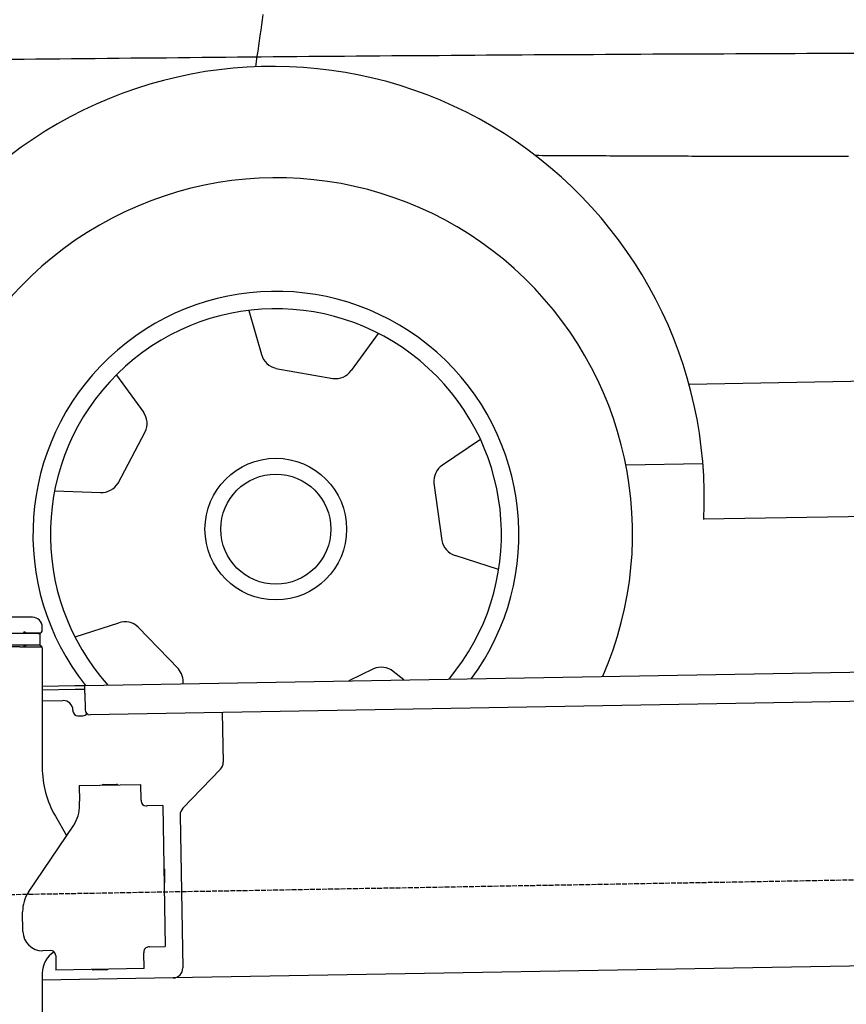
# Model space of a CAD drawing. Extents: x 1073 to 6773, y 5741 to 12416.
# Tile 50 of 55: x 4585 to 5429, y 10208 to 11212. Entities that reach past the tile are written whole.
import ezdxf

# ---------------------------------------------------------------- set-up
doc = ezdxf.new("R2010")
doc.units = 0
doc.linetypes.add('GEN3', pattern=[6.25, 5, -1.25])
doc.layers.get('0').update_dxf_attribs({"linetype": 'CONTINUOUS'})
doc.layers.add('3', color=6, linetype='GEN3')
doc.layers.add('CAR', color=10, linetype='CONTINUOUS')

msp = doc.modelspace()

# ---------------------------------------------------------------- linework, layer by layer
for p, q in [((4597.6, 10602.5), (4557.6, 10602.5)), ((4607.6, 10589.5), (4607.6, 10592.5)), ((4603.4, 10586), (4567.7, 10586)), ((4592.2, 10586.5), (4604.6, 10586.5)), ((4603.4, 10586), (4605.6, 10586)), ((4605.6, 10574), (4605.6, 10586)), ((4603.4, 10574), (4567.7, 10574)), ((4584.6, 10572.5), (4572.6, 10572.5)), ((4584.6, 10572.5), (4606.6, 10572.5)), ((4605.6, 10574), (4603.4, 10574)), ((4607.6, 10571.5), (4607.6, 10449.5)), ((4651, 10533), (6015.8, 10556.8)), ((4607.6, 10532.3), (4641, 10532.8)), ((4641, 10532.8), (4651, 10533)), ((4651.2, 10525), (4651, 10533)), ((4641.1, 10528.8), (4607.6, 10528.3)), ((4651.1, 10529), (4641.1, 10528.8)), ((4651.2, 10525), (4651.5, 10508)), ((6011.4, 10526.8), (4656.6, 10503.1)), ((4607.6, 10517.2), (4628.8, 10517.6)), ((4639, 10507.8), (4639, 10506.8)), ((4644.1, 10501.9), (4649.1, 10502)), ((4791.5, 10505.5), (4792.4, 10454.6)), ((4789.6, 10447.5), (4751.2, 10407.7)), ((4645.3, 10430.9), (4708.3, 10432)), ((4645.3, 10430.9), (4645.6, 10414.9)), ((4669.8, 10431.8), (4683.8, 10432.1)), ((4708.6, 10416), (4708.3, 10432)), ((4645.7, 10410.7), (4645.6, 10414.9)), ((4708.6, 10416), (4708.6, 10415)), ((4730.7, 10410.4), (4714.7, 10410.1)), ((4730.7, 10410.4), (4733.2, 10266.4)), ((4713.7, 10410.1), (4714.7, 10410.1)), ((4748.4, 10400.5), (4751.1, 10244.7)), ((4593.6, 10322.1), (4639.7, 10390.5)), ((4621, 10399.5), (4632.4, 10379.7)), ((4732.3, 10345.4), (4732.6, 10331.4)), ((4587.9, 10281.9), (4587.6, 10301.9)), ((4616.3, 10262.4), (4608.3, 10262.2)), ((4711.3, 10261), (4711.3, 10260)), ((4711.6, 10244), (4711.3, 10260)), ((4717.2, 10266.1), (4716.2, 10266.1)), ((4717.2, 10266.1), (4733.2, 10266.4)), ((6241, 10260.7), (4741.3, 10234.5)), ((4621.4, 10257.5), (4621.6, 10242.5)), ((4711.6, 10244), (4621.6, 10242.5)), ((4673.6, 10242.9), (4659.6, 10242.6)), ((4607.6, 10239.5), (4607.6, 8629.1)), ((4741.3, 10234.5), (4607.6, 10232.2))]:
    msp.add_line(p, q)
msp.add_polyline3d([(4621.4, 10257.5, 0), (4621.4, 10257.5, 0), (4621.4, 10257.5, 0), (4621.4, 10257.5, 0), (4621.4, 10257.5, 0), (4621.4, 10257.5, 0), (4621.4, 10257.5, 0), (4621.4, 10257.5, 0), (4621.4, 10257.5, 0), (4621.4, 10257.5, 0), (4621.4, 10257.5, 0), (4621.4, 10257.5, 0), (4621.4, 10257.5, 0), (4621.4, 10257.6, 0), (4621.4, 10257.6, 0), (4621.4, 10257.6, 0), (4621.4, 10257.6, 0), (4621.4, 10257.6, 0), (4621.4, 10257.6, 0), (4621.4, 10257.6, 0), (4621.4, 10257.6, 0), (4621.4, 10257.6, 0), (4621.4, 10257.6, 0), (4621.4, 10257.6, 0), (4621.4, 10257.6, 0), (4621.4, 10257.6, 0), (4621.3, 10257.7, 0), (4621.3, 10257.7, 0), (4621.3, 10257.7, 0), (4621.3, 10257.7, 0), (4621.3, 10257.7, 0), (4621.3, 10257.7, 0), (4621.3, 10257.7, 0), (4621.3, 10257.7, 0), (4621.3, 10257.7, 0), (4621.3, 10257.7, 0), (4621.3, 10257.7, 0), (4621.3, 10257.7, 0), (4621.3, 10257.7, 0), (4621.3, 10257.8, 0), (4621.3, 10257.8, 0), (4621.3, 10257.8, 0), (4621.3, 10257.8, 0), (4621.3, 10257.8, 0), (4621.3, 10257.8, 0), (4621.3, 10257.8, 0), (4621.3, 10257.8, 0), (4621.3, 10257.8, 0), (4621.3, 10257.8, 0), (4621.3, 10257.8, 0), (4621.3, 10257.8, 0), (4621.3, 10257.8, 0), (4621.3, 10257.9, 0), (4621.3, 10257.9, 0), (4621.3, 10257.9, 0), (4621.3, 10257.9, 0), (4621.3, 10257.9, 0), (4621.3, 10257.9, 0), (4621.3, 10257.9, 0), (4621.3, 10257.9, 0), (4621.3, 10257.9, 0), (4621.3, 10257.9, 0), (4621.3, 10257.9, 0), (4621.3, 10257.9, 0), (4621.3, 10258, 0), (4621.3, 10258, 0), (4621.3, 10258, 0), (4621.3, 10258, 0), (4621.3, 10258, 0), (4621.3, 10258, 0), (4621.3, 10258, 0), (4621.3, 10258, 0), (4621.3, 10258, 0), (4621.3, 10258, 0), (4621.3, 10258, 0), (4621.3, 10258, 0), (4621.3, 10258, 0), (4621.3, 10258.1, 0), (4621.3, 10258.1, 0), (4621.3, 10258.1, 0), (4621.3, 10258.1, 0), (4621.3, 10258.1, 0), (4621.3, 10258.1, 0), (4621.3, 10258.1, 0), (4621.3, 10258.1, 0), (4621.3, 10258.1, 0), (4621.3, 10258.1, 0), (4621.3, 10258.1, 0), (4621.3, 10258.1, 0), (4621.3, 10258.1, 0), (4621.3, 10258.2, 0), (4621.3, 10258.2, 0), (4621.3, 10258.2, 0), (4621.3, 10258.2, 0), (4621.3, 10258.2, 0), (4621.3, 10258.2, 0), (4621.3, 10258.2, 0), (4621.3, 10258.2, 0), (4621.3, 10258.2, 0), (4621.3, 10258.2, 0), (4621.3, 10258.2, 0), (4621.3, 10258.2, 0), (4621.3, 10258.3, 0), (4621.3, 10258.3, 0), (4621.3, 10258.3, 0), (4621.3, 10258.3, 0), (4621.3, 10258.3, 0), (4621.3, 10258.3, 0), (4621.3, 10258.3, 0), (4621.3, 10258.3, 0), (4621.3, 10258.3, 0), (4621.3, 10258.3, 0), (4621.3, 10258.3, 0), (4621.3, 10258.3, 0), (4621.3, 10258.3, 0), (4621.2, 10258.4, 0), (4621.2, 10258.4, 0), (4621.2, 10258.4, 0), (4621.2, 10258.4, 0), (4621.2, 10258.4, 0), (4621.2, 10258.4, 0), (4621.2, 10258.4, 0), (4621.2, 10258.4, 0), (4621.2, 10258.4, 0), (4621.2, 10258.4, 0), (4621.2, 10258.4, 0), (4621.2, 10258.4, 0), (4621.2, 10258.4, 0)])
for centre, radius, start, end in [((4597.6, 10592.5), 10, 0, 90), ((4589.6, 10586.5), 1, 48.5904, 210), ((4592.2, 10589.5), 3, 228.5904, 270), ((4604.6, 10589.5), 3, 270, 0), ((4589.6, 10574), 1, 180, 311.4096), ((4592.2, 10571), 3, 90, 131.4096), ((4604.6, 10571), 3, 22.0009, 90), ((4606.6, 10571.5), 1, 0, 90), ((4629, 10507.6), 10, 1, 91), ((4644, 10506.9), 5, 181, 271), ((4649, 10507), 5, 271, 327.7633), ((4656.5, 10508.1), 5, 181, 271), ((4782.4, 10454.4), 10, 316, 1), ((4707.6, 10449.5), 100, 180, 210), ((4669.8, 10430.8), 1, 91, 151), ((4683.8, 10431.1), 1, 31, 91), ((4610.7, 10410), 35, 326, 1), ((4713.6, 10415.1), 5, 181, 271), ((4758.4, 10400.7), 10, 136, 181), ((4731.3, 10345.4), 1, 1, 61), ((4731.6, 10331.4), 1, 301, 1), ((4622.6, 10302.5), 35, 146, 181), ((4607.9, 10282.2), 20, 181, 271), ((4632.6, 10239.5), 25, 120.6872, 180), ((4616.4, 10257.4), 5, 12.537, 91), ((4716.3, 10261.1), 5, 91, 181), ((4659.6, 10243.6), 1, 211, 271), ((4673.6, 10243.9), 1, 271, 331), ((4741.1, 10244.5), 10, 271, 1)]:
    msp.add_arc(centre, radius, start, end)
at = {"layer": '3'}
msp.add_line((1175.3, 10260.3), (6230.5, 10348.5), dxfattribs=at)
at = {"layer": 'CAR'}
for p, q in [((4818.7, 10915.5), (4831.5, 10870.6)), ((4950.6, 10892.1), (4923.2, 10854.4)), ((4846.3, 10856.6), (4904.5, 10846.3)), ((4683.5, 10849.7), (4710.9, 10812)), ((5267.9, 10840.6), (5726.1, 10848.6)), ((4685, 10739.5), (4712.8, 10791.7)), ((5055, 10783.9), (5016.2, 10757.8)), ((5203.6, 10758), (5282.1, 10759.4)), ((5007.5, 10739.4), (5015.6, 10680.9)), ((4620.5, 10731.5), (4667.1, 10729.8)), ((5619.8, 10708.2), (5283, 10702.5)), ((5073.5, 10651.2), (5029.1, 10665.6)), ((4641.3, 10582.6), (4685.7, 10597)), ((4746.6, 10550), (4705.5, 10592.6)), ((4945.8, 10549.9), (4920.7, 10537.7)), ((4977, 10538.7), (4966, 10547.3))]:
    msp.add_line(p, q, dxfattribs=at)
for points in [[(4825.7, 11164.4, 0), (4826.4, 11169.7, 0), (4827.2, 11175.1, 0), (4828, 11180.4, 0), (4828.8, 11185.7, 0), (4829.5, 11191, 0), (4830.3, 11196.4, 0), (4831.1, 11201.7, 0), (4831.8, 11207, 0), (4832.6, 11212.3, 0), (4833.3, 11217.7, 0)], [(5436.9, 11178, 0), (5424.8, 11177.9, 0), (5412.7, 11177.9, 0), (5400.6, 11177.8, 0), (5388.5, 11177.8, 0), (5376.4, 11177.7, 0), (5364.2, 11177.7, 0), (5352.1, 11177.6, 0), (5340, 11177.6, 0), (5327.9, 11177.5, 0), (5315.8, 11177.5, 0), (5303.7, 11177.4, 0), (5291.6, 11177.4, 0), (5279.5, 11177.3, 0), (5267.4, 11177.2, 0), (5255.2, 11177.2, 0), (5243.1, 11177.1, 0), (5231, 11177.1, 0), (5218.9, 11177, 0), (5206.8, 11176.9, 0), (5194.7, 11176.9, 0), (5182.6, 11176.8, 0), (5170.4, 11176.7, 0), (5158.3, 11176.7, 0), (5146.2, 11176.6, 0), (5134.1, 11176.5, 0), (5122, 11176.5, 0), (5109.9, 11176.4, 0), (5097.8, 11176.3, 0), (5085.7, 11176.2, 0), (5073.6, 11176.1, 0), (5061.4, 11176.1, 0), (5049.3, 11176, 0), (5037.2, 11175.9, 0), (5025.1, 11175.8, 0), (5013, 11175.7, 0), (5000.9, 11175.6, 0), (4988.8, 11175.6, 0), (4976.7, 11175.5, 0), (4964.6, 11175.4, 0), (4952.4, 11175.3, 0), (4940.3, 11175.2, 0), (4928.2, 11175.1, 0), (4916.1, 11175, 0), (4904, 11174.9, 0), (4891.9, 11174.8, 0), (4879.8, 11174.7, 0), (4867.7, 11174.6, 0), (4855.6, 11174.5, 0), (4843.4, 11174.4, 0), (4831.3, 11174.3, 0), (4819.2, 11174.1, 0), (4807.1, 11174, 0), (4795, 11173.9, 0), (4782.9, 11173.8, 0), (4770.8, 11173.7, 0), (4758.6, 11173.6, 0), (4746.5, 11173.5, 0), (4734.4, 11173.3, 0), (4722.3, 11173.2, 0), (4710.2, 11173.1, 0), (4698.1, 11173, 0), (4686, 11172.9, 0), (4673.9, 11172.7, 0), (4661.8, 11172.6, 0), (4649.6, 11172.5, 0), (4637.5, 11172.4, 0), (4625.4, 11172.2, 0), (4613.3, 11172.1, 0), (4601.2, 11172, 0), (4589.1, 11171.8, 0), (4577, 11171.7, 0)], [(5110.9, 11074, 0), (5114.7, 11074, 0), (5118.5, 11073.9, 0), (5122.3, 11073.9, 0), (5126.1, 11073.9, 0), (5129.9, 11073.9, 0), (5133.7, 11073.9, 0), (5137.5, 11073.8, 0), (5141.3, 11073.8, 0), (5145.1, 11073.8, 0), (5149, 11073.8, 0), (5152.8, 11073.8, 0), (5156.6, 11073.8, 0), (5160.4, 11073.7, 0), (5164.2, 11073.7, 0), (5168, 11073.7, 0), (5171.8, 11073.7, 0), (5175.6, 11073.7, 0), (5179.4, 11073.7, 0), (5183.3, 11073.7, 0), (5187.1, 11073.6, 0), (5190.9, 11073.6, 0), (5194.7, 11073.6, 0), (5198.5, 11073.6, 0), (5202.3, 11073.6, 0), (5206.1, 11073.6, 0), (5209.9, 11073.5, 0), (5213.8, 11073.5, 0), (5217.6, 11073.5, 0), (5221.4, 11073.5, 0), (5225.2, 11073.5, 0), (5229, 11073.5, 0), (5232.8, 11073.5, 0), (5236.6, 11073.5, 0), (5240.4, 11073.4, 0), (5244.2, 11073.4, 0), (5248.1, 11073.4, 0), (5251.9, 11073.4, 0), (5255.7, 11073.4, 0), (5259.5, 11073.4, 0), (5263.3, 11073.4, 0), (5267.1, 11073.4, 0), (5270.9, 11073.3, 0), (5274.7, 11073.3, 0), (5278.6, 11073.3, 0), (5282.4, 11073.3, 0), (5286.2, 11073.3, 0), (5290, 11073.3, 0), (5293.8, 11073.3, 0), (5297.6, 11073.3, 0), (5301.4, 11073.3, 0), (5305.2, 11073.3, 0), (5309, 11073.3, 0), (5312.9, 11073.3, 0), (5316.7, 11073.3, 0), (5320.5, 11073.2, 0), (5324.3, 11073.2, 0), (5328.1, 11073.2, 0), (5331.9, 11073.2, 0), (5335.7, 11073.2, 0), (5339.5, 11073.2, 0), (5343.4, 11073.2, 0), (5347.2, 11073.2, 0), (5351, 11073.2, 0), (5354.8, 11073.2, 0), (5358.6, 11073.2, 0), (5362.4, 11073.2, 0), (5366.2, 11073.2, 0), (5370, 11073.2, 0), (5373.8, 11073.2, 0), (5377.6, 11073.2, 0), (5381.5, 11073.2, 0), (5385.3, 11073.2, 0), (5389.1, 11073.2, 0), (5392.9, 11073.2, 0), (5396.7, 11073.2, 0), (5400.5, 11073.2, 0), (5404.3, 11073.3, 0), (5408.1, 11073.3, 0), (5411.9, 11073.3, 0), (5415.8, 11073.3, 0), (5419.6, 11073.3, 0), (5423.4, 11073.3, 0), (5427.2, 11073.3, 0), (5431, 11073.3, 0)]]:
    msp.add_polyline3d(points, dxfattribs=at)
for radius in [72.3, 56.2]:
    msp.add_circle((4846.1, 10692.5), radius, dxfattribs=at)
for centre, radius, start, end in [((4843, 10724.2), 440.6, 357.1732, 178.4036), ((4847.1, 10687.8), 363.3, 336.3864, 191.6299), ((4846.2, 10687.1), 248.1, 323.6054, 218.3946), ((4846.2, 10687.1), 230.3, 320.1341, 221.8659), ((4850.7, 10876.1), 20, 195.9096, 257.086), ((4907, 10866.1), 20, 262.8018, 323.9782), ((4694.7, 10800.2), 20, 334.8018, 35.9782), ((5027.4, 10741.2), 20, 123.9096, 185.086), ((4667.9, 10749.8), 20, 267.9096, 329.086), ((5035.3, 10684.6), 20, 190.8018, 251.9782), ((4691.9, 10578), 20, 46.8018, 107.9782), ((4953.7, 10531.5), 20, 51.9096, 113.086), ((4731.5, 10536.8), 20, 354.0174, 41.086)]:
    msp.add_arc(centre, radius, start, end, dxfattribs=at)

doc.saveas('drawing.dxf')
